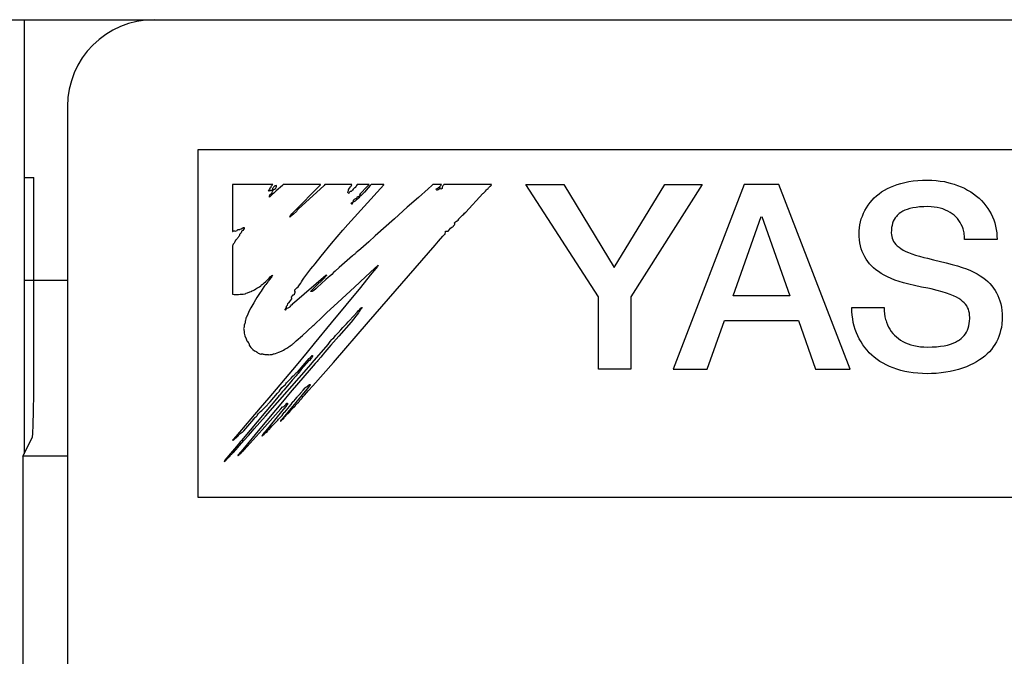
# Model space of a CAD drawing. Extents: x 100 to 1223, y 94 to 846.
# Tile 30 of 39: x 729 to 741, y 648 to 655. Entities that reach past the tile are written whole.
import ezdxf

# ---------------------------------------------------------------- set-up
doc = ezdxf.new("R2010")
doc.units = 0
doc.header["$LTSCALE"] = 69.3
doc.layers.add('ALL_CURVE', color=7, linetype='CONTINUOUS')
doc.layers.add('ALL_FEATURES', color=7, linetype='CONTINUOUS')

msp = doc.modelspace()

# ---------------------------------------------------------------- linework, layer by layer
at = {"layer": 'ALL_CURVE', "color": 4, "linetype": 'CONTINUOUS'}
for p, q in [((731.5, 653.5), (731.5, 649.5)), ((768.5, 653.5), (731.5, 653.5)), ((731.5, 649.5), (749.5, 649.5))]:
    msp.add_line(p, q, dxfattribs=at)
at = {"layer": 'ALL_FEATURES', "color": 7, "linetype": 'CONTINUOUS'}
for p, q in [((661, 655), (769, 655)), ((729.5, 655), (729.5, 650)), ((730, 654), (730, 634.5)), ((729.5, 653.183), (729.614, 653.183)), ((729.613, 651.174), (729.614, 653.183)), ((739.6, 653.115), (739.645, 653.126)), ((739.645, 653.126), (739.692, 653.135)), ((739.692, 653.135), (739.742, 653.143)), ((739.742, 653.143), (739.794, 653.148)), ((739.794, 653.148), (739.849, 653.151)), ((739.849, 653.151), (739.906, 653.152)), ((739.906, 653.152), (739.956, 653.151)), ((739.956, 653.151), (740.005, 653.148)), ((740.005, 653.148), (740.053, 653.142)), ((740.053, 653.142), (740.1, 653.135)), ((740.1, 653.135), (740.123, 653.13)), ((740.123, 653.13), (740.167, 653.119)), ((731.9, 653.1), (731.9, 652.56)), ((732.365, 653.1), (731.9, 653.1)), ((732.314, 653.029), (732.318, 653.036)), ((732.319, 653.027), (732.314, 653.029)), ((732.318, 653.036), (732.324, 653.044)), ((732.326, 653.028), (732.319, 653.027)), ((732.324, 653.044), (732.329, 653.051)), ((732.333, 653.03), (732.326, 653.028)), ((732.329, 653.051), (732.335, 653.062)), ((732.337, 653.034), (732.333, 653.03)), ((732.335, 653.062), (732.341, 653.068)), ((732.341, 653.038), (732.337, 653.034)), ((732.341, 653.068), (732.344, 653.071)), ((732.345, 653.04), (732.341, 653.038)), ((732.344, 653.071), (732.347, 653.077)), ((732.347, 653.034), (732.345, 653.04)), ((732.347, 653.077), (732.349, 653.087)), ((732.349, 653.031), (732.347, 653.034)), ((732.349, 653.087), (732.353, 653.091)), ((732.354, 653.033), (732.349, 653.031)), ((732.352, 653.004), (732.358, 653.011)), ((732.353, 653.091), (732.363, 653.098)), ((732.357, 653.035), (732.354, 653.033)), ((732.36, 653.041), (732.357, 653.035)), ((732.358, 653.011), (732.363, 653.025)), ((732.363, 653.054), (732.36, 653.041)), ((732.363, 653.098), (732.365, 653.1)), ((732.367, 653.062), (732.363, 653.054)), ((732.363, 653.025), (732.369, 653.036)), ((732.374, 653.072), (732.367, 653.062)), ((732.369, 653.036), (732.376, 653.044)), ((732.383, 653.081), (732.374, 653.072)), ((732.376, 653.044), (732.384, 653.049)), ((732.387, 653.013), (732.376, 653.003)), ((732.388, 653.085), (732.383, 653.081)), ((732.384, 653.049), (732.396, 653.055)), ((732.405, 653.03), (732.387, 653.013)), ((732.394, 653.088), (732.388, 653.085)), ((732.408, 653.092), (732.394, 653.088)), ((732.396, 653.055), (732.399, 653.058)), ((732.399, 653.058), (732.4, 653.06)), ((732.4, 653.06), (732.402, 653.066)), ((732.402, 653.067), (732.405, 653.075)), ((732.402, 653.066), (732.402, 653.067)), ((732.476, 653.092), (732.405, 653.03)), ((732.405, 653.075), (732.407, 653.079)), ((732.407, 653.079), (732.409, 653.087)), ((732.409, 653.087), (732.408, 653.092)), ((732.48, 653.096), (732.476, 653.092)), ((732.485, 653.1), (732.48, 653.096)), ((732.916, 653.1), (732.485, 653.1)), ((732.642, 652.823), (732.875, 653.058)), ((732.955, 653.091), (732.655, 652.817)), ((732.875, 653.058), (732.914, 653.098)), ((732.914, 653.098), (732.916, 653.1)), ((732.965, 653.1), (732.955, 653.091)), ((733.276, 653.1), (732.965, 653.1)), ((733.228, 652.64), (733.642, 653.098)), ((733.229, 653.016), (733.233, 653.024)), ((733.229, 653.01), (733.229, 653.016)), ((733.232, 653.005), (733.229, 653.01)), ((733.233, 653.024), (733.236, 653.029)), ((733.236, 653.029), (733.238, 653.034)), ((733.238, 653.044), (733.239, 653.048)), ((733.238, 653.043), (733.238, 653.044)), ((733.238, 653.034), (733.238, 653.043)), ((733.239, 653.048), (733.248, 653.059)), ((733.25, 653.015), (733.245, 653.006)), ((733.248, 653.059), (733.26, 653.074)), ((733.254, 653.02), (733.25, 653.015)), ((733.258, 653.022), (733.254, 653.02)), ((733.267, 653.023), (733.258, 653.022)), ((733.26, 653.074), (733.266, 653.081)), ((733.266, 653.081), (733.273, 653.091)), ((733.276, 653.028), (733.267, 653.023)), ((733.273, 653.091), (733.276, 653.1)), ((733.284, 653.036), (733.276, 653.028)), ((733.292, 653.047), (733.284, 653.036)), ((733.294, 653.052), (733.292, 653.047)), ((733.297, 653.057), (733.294, 653.052)), ((733.3, 653.06), (733.297, 653.057)), ((733.305, 653.062), (733.3, 653.06)), ((733.311, 653.062), (733.305, 653.062)), ((733.315, 653.066), (733.311, 653.062)), ((733.324, 653.082), (733.315, 653.066)), ((733.33, 653.092), (733.324, 653.082)), ((733.336, 653.1), (733.33, 653.092)), ((733.474, 653.1), (733.336, 653.1)), ((733.37, 652.993), (733.386, 653.011)), ((733.386, 653.011), (733.437, 653.062)), ((733.42, 653.013), (733.392, 652.984)), ((733.464, 653.065), (733.42, 653.013)), ((733.437, 653.062), (733.456, 653.081)), ((733.456, 653.081), (733.474, 653.1)), ((733.486, 653.089), (733.464, 653.065)), ((733.496, 653.1), (733.486, 653.089)), ((733.644, 653.1), (733.496, 653.1)), ((733.642, 653.098), (733.644, 653.1)), ((734.155, 653.052), (734.044, 652.954)), ((734.197, 653.09), (734.155, 653.052)), ((734.208, 653.1), (734.197, 653.09)), ((734.309, 653.1), (734.208, 653.1)), ((734.248, 653.051), (734.249, 653.052)), ((734.248, 653.047), (734.248, 653.051)), ((734.25, 653.042), (734.248, 653.047)), ((734.249, 653.052), (734.258, 653.055)), ((734.255, 653.037), (734.25, 653.042)), ((734.258, 653.036), (734.255, 653.037)), ((734.258, 653.055), (734.269, 653.062)), ((734.268, 653.04), (734.258, 653.036)), ((734.275, 653.044), (734.268, 653.04)), ((734.269, 653.062), (734.283, 653.075)), ((734.28, 653.05), (734.275, 653.044)), ((734.285, 653.054), (734.28, 653.05)), ((734.283, 653.075), (734.291, 653.084)), ((734.293, 653.058), (734.285, 653.054)), ((734.291, 653.084), (734.304, 653.096)), ((734.297, 653.059), (734.293, 653.058)), ((734.3, 653.052), (734.297, 653.059)), ((734.302, 653.051), (734.3, 653.052)), ((734.304, 653.05), (734.302, 653.051)), ((734.304, 653.096), (734.309, 653.1)), ((734.308, 653.051), (734.304, 653.05)), ((734.314, 653.055), (734.308, 653.051)), ((734.317, 653.058), (734.314, 653.055)), ((734.319, 653.079), (734.316, 653.07)), ((734.316, 653.07), (734.317, 653.058)), ((734.323, 653.085), (734.319, 653.079)), ((734.324, 653.086), (734.323, 653.085)), ((734.328, 653.089), (734.324, 653.086)), ((734.331, 653.094), (734.328, 653.089)), ((734.336, 653.1), (734.331, 653.094)), ((734.883, 653.1), (734.336, 653.1)), ((734.792, 653.004), (734.799, 653.01)), ((734.799, 653.01), (734.816, 653.027)), ((734.816, 653.027), (734.826, 653.04)), ((734.826, 653.04), (734.831, 653.046)), ((734.831, 653.046), (734.835, 653.049)), ((734.835, 653.049), (734.844, 653.056)), ((734.844, 653.056), (734.85, 653.062)), ((734.85, 653.062), (734.857, 653.072)), ((734.857, 653.072), (734.869, 653.082)), ((734.869, 653.082), (734.871, 653.084)), ((734.871, 653.084), (734.879, 653.092)), ((734.879, 653.092), (734.883, 653.1)), ((736.116, 651.808), (735.281, 653.1)), ((735.281, 653.1), (735.716, 653.1)), ((735.716, 653.1), (736.296, 652.147)), ((736.296, 652.147), (736.879, 653.1)), ((737.312, 653.1), (736.488, 651.809)), ((736.879, 653.1), (737.312, 653.1)), ((737.795, 653.1), (736.975, 650.975)), ((738.192, 653.1), (737.795, 653.1)), ((739.013, 650.975), (738.192, 653.1)), ((739.347, 652.994), (739.377, 653.016)), ((739.377, 653.016), (739.409, 653.036)), ((739.409, 653.036), (739.443, 653.055)), ((739.443, 653.055), (739.479, 653.073)), ((739.479, 653.073), (739.518, 653.088)), ((739.518, 653.088), (739.558, 653.103)), ((739.558, 653.103), (739.6, 653.115)), ((740.167, 653.119), (740.211, 653.107)), ((740.211, 653.107), (740.253, 653.092)), ((740.253, 653.092), (740.293, 653.076)), ((740.293, 653.076), (740.331, 653.058)), ((740.331, 653.058), (740.368, 653.038)), ((740.368, 653.038), (740.404, 653.016)), ((740.404, 653.016), (740.437, 652.993)), ((732.328, 652.97), (732.33, 652.976)), ((732.328, 652.957), (732.328, 652.97)), ((732.331, 652.958), (732.328, 652.957)), ((732.33, 652.976), (732.331, 652.981)), ((732.331, 652.981), (732.337, 652.99)), ((732.338, 652.967), (732.331, 652.958)), ((732.337, 652.99), (732.348, 653)), ((732.345, 652.975), (732.338, 652.967)), ((732.36, 652.991), (732.345, 652.975)), ((732.348, 653), (732.352, 653.004)), ((732.376, 653.003), (732.36, 652.991)), ((733.239, 653), (733.232, 653.005)), ((733.241, 653.001), (733.239, 653)), ((733.245, 653.006), (733.241, 653.001)), ((733.272, 652.889), (733.279, 652.895)), ((733.279, 652.895), (733.286, 652.9)), ((733.286, 652.9), (733.291, 652.906)), ((733.298, 652.902), (733.288, 652.893)), ((733.291, 652.906), (733.293, 652.912)), ((733.293, 652.917), (733.295, 652.922)), ((733.293, 652.912), (733.293, 652.917)), ((733.295, 652.922), (733.297, 652.924)), ((733.297, 652.924), (733.3, 652.926)), ((733.312, 652.911), (733.298, 652.902)), ((733.3, 652.926), (733.303, 652.928)), ((733.303, 652.928), (733.307, 652.933)), ((733.307, 652.933), (733.313, 652.938)), ((733.326, 652.921), (733.312, 652.911)), ((733.313, 652.938), (733.322, 652.941)), ((733.322, 652.941), (733.327, 652.942)), ((733.334, 652.93), (733.326, 652.921)), ((733.327, 652.942), (733.333, 652.946)), ((733.333, 652.946), (733.337, 652.953)), ((733.341, 652.933), (733.334, 652.93)), ((733.337, 652.953), (733.339, 652.962)), ((733.339, 652.962), (733.345, 652.962)), ((733.348, 652.939), (733.341, 652.933)), ((733.345, 652.962), (733.353, 652.965)), ((733.356, 652.95), (733.348, 652.939)), ((733.353, 652.965), (733.362, 652.972)), ((733.363, 652.96), (733.356, 652.95)), ((733.362, 652.972), (733.373, 652.983)), ((733.37, 652.968), (733.363, 652.96)), ((733.367, 652.989), (733.37, 652.993)), ((733.368, 652.987), (733.367, 652.989)), ((733.373, 652.986), (733.368, 652.987)), ((733.377, 652.973), (733.37, 652.968)), ((733.375, 652.985), (733.373, 652.986)), ((733.373, 652.983), (733.375, 652.985)), ((733.386, 652.978), (733.377, 652.973)), ((733.392, 652.984), (733.386, 652.978)), ((734.044, 652.954), (733.914, 652.84)), ((734.587, 652.782), (734.784, 652.997)), ((734.784, 652.997), (734.792, 653.004)), ((739.244, 652.893), (739.267, 652.921)), ((739.267, 652.921), (739.292, 652.947)), ((739.292, 652.947), (739.319, 652.971)), ((739.319, 652.971), (739.347, 652.994)), ((740.437, 652.993), (740.469, 652.969)), ((740.469, 652.969), (740.499, 652.943)), ((740.499, 652.943), (740.527, 652.916)), ((740.527, 652.916), (740.553, 652.888)), ((732.599, 652.78), (732.642, 652.823)), ((732.639, 652.791), (732.603, 652.76)), ((732.641, 652.8), (732.639, 652.791)), ((732.645, 652.808), (732.641, 652.8)), ((732.652, 652.814), (732.645, 652.808)), ((732.655, 652.817), (732.652, 652.814)), ((733.269, 652.884), (733.272, 652.889)), ((733.27, 652.879), (733.269, 652.884)), ((733.27, 652.878), (733.27, 652.879)), ((733.274, 652.876), (733.27, 652.878)), ((733.278, 652.876), (733.274, 652.876)), ((733.28, 652.879), (733.278, 652.876)), ((733.283, 652.886), (733.28, 652.879)), ((733.288, 652.893), (733.283, 652.886)), ((733.914, 652.84), (733.768, 652.707)), ((734.574, 652.77), (734.587, 652.782)), ((739.169, 652.772), (739.185, 652.804)), ((739.185, 652.804), (739.203, 652.835)), ((739.203, 652.835), (739.222, 652.865)), ((739.222, 652.865), (739.244, 652.893)), ((739.6, 652.781), (739.58, 652.767)), ((739.621, 652.793), (739.6, 652.781)), ((739.646, 652.805), (739.621, 652.793)), ((739.673, 652.815), (739.646, 652.805)), ((739.703, 652.824), (739.673, 652.815)), ((739.736, 652.832), (739.703, 652.824)), ((739.774, 652.838), (739.736, 652.832)), ((739.815, 652.843), (739.774, 652.838)), ((739.862, 652.846), (739.815, 652.843)), ((739.908, 652.847), (739.862, 652.846)), ((739.911, 652.847), (739.908, 652.847)), ((739.948, 652.845), (739.911, 652.847)), ((739.984, 652.842), (739.948, 652.845)), ((740.018, 652.836), (739.984, 652.842)), ((740.051, 652.829), (740.018, 652.836)), ((740.082, 652.82), (740.051, 652.829)), ((740.112, 652.808), (740.082, 652.82)), ((740.139, 652.796), (740.112, 652.808)), ((740.165, 652.781), (740.139, 652.796)), ((740.189, 652.765), (740.165, 652.781)), ((740.553, 652.888), (740.577, 652.858)), ((740.577, 652.858), (740.599, 652.827)), ((740.599, 652.827), (740.619, 652.795)), ((740.619, 652.795), (740.638, 652.763)), ((732.57, 652.733), (732.561, 652.727)), ((732.561, 652.727), (732.562, 652.731)), ((732.562, 652.731), (732.565, 652.739)), ((732.565, 652.739), (732.566, 652.74)), ((732.566, 652.74), (732.571, 652.749)), ((732.603, 652.76), (732.57, 652.733)), ((732.571, 652.749), (732.584, 652.765)), ((732.584, 652.765), (732.599, 652.78)), ((733.768, 652.707), (733.545, 652.511)), ((734.462, 652.666), (734.469, 652.672)), ((734.469, 652.672), (734.481, 652.68)), ((734.481, 652.68), (734.487, 652.684)), ((734.487, 652.684), (734.498, 652.692)), ((734.498, 652.692), (734.506, 652.702)), ((734.506, 652.702), (734.512, 652.714)), ((734.512, 652.714), (734.515, 652.716)), ((734.515, 652.716), (734.524, 652.723)), ((734.524, 652.723), (734.534, 652.732)), ((734.534, 652.732), (734.543, 652.742)), ((734.543, 652.742), (734.549, 652.749)), ((734.549, 652.749), (734.565, 652.762)), ((734.565, 652.762), (734.574, 652.77)), ((737.667, 651.821), (737.99, 652.733)), ((737.998, 652.733), (738.319, 651.821)), ((739.126, 652.636), (739.134, 652.671)), ((739.134, 652.671), (739.143, 652.705)), ((739.143, 652.705), (739.155, 652.739)), ((739.155, 652.739), (739.169, 652.772)), ((739.512, 652.678), (739.504, 652.655)), ((739.522, 652.698), (739.512, 652.678)), ((739.534, 652.717), (739.522, 652.698)), ((739.548, 652.735), (739.534, 652.717)), ((739.555, 652.743), (739.548, 652.735)), ((739.563, 652.751), (739.555, 652.743)), ((739.58, 652.767), (739.563, 652.751)), ((740.212, 652.748), (740.189, 652.765)), ((740.232, 652.729), (740.212, 652.748)), ((740.251, 652.709), (740.232, 652.729)), ((740.267, 652.688), (740.251, 652.709)), ((740.282, 652.665), (740.267, 652.688)), ((740.638, 652.763), (740.654, 652.729)), ((740.654, 652.729), (740.668, 652.694)), ((740.668, 652.694), (740.68, 652.659)), ((731.9, 652.56), (731.904, 652.56)), ((731.904, 652.56), (731.907, 652.564)), ((731.907, 652.564), (731.91, 652.566)), ((731.91, 652.566), (731.915, 652.569)), ((731.915, 652.569), (731.919, 652.569)), ((731.919, 652.569), (731.923, 652.568)), ((731.923, 652.568), (731.933, 652.566)), ((731.933, 652.566), (731.943, 652.568)), ((731.943, 652.568), (731.954, 652.574)), ((731.954, 652.574), (731.959, 652.578)), ((731.959, 652.578), (731.967, 652.583)), ((731.967, 652.583), (731.976, 652.585)), ((731.976, 652.585), (731.984, 652.585)), ((731.984, 652.585), (731.99, 652.586)), ((731.99, 652.586), (732, 652.591)), ((732, 652.591), (732.018, 652.604)), ((732.004, 652.555), (732.001, 652.545)), ((732.006, 652.564), (732.004, 652.555)), ((732.01, 652.568), (732.006, 652.564)), ((732.018, 652.574), (732.01, 652.568)), ((732.018, 652.604), (732.026, 652.607)), ((732.026, 652.584), (732.018, 652.574)), ((732.026, 652.607), (732.034, 652.607)), ((732.033, 652.596), (732.026, 652.584)), ((732.036, 652.602), (732.033, 652.596)), ((732.034, 652.607), (732.036, 652.607)), ((732.036, 652.607), (732.037, 652.606)), ((732.037, 652.606), (732.036, 652.602)), ((733.042, 652.423), (733.171, 652.575)), ((733.171, 652.575), (733.228, 652.64)), ((734.349, 652.533), (734.353, 652.557)), ((734.353, 652.557), (734.355, 652.565)), ((734.355, 652.565), (734.365, 652.565)), ((734.365, 652.565), (734.367, 652.565)), ((734.367, 652.565), (734.378, 652.564)), ((734.378, 652.564), (734.384, 652.565)), ((734.384, 652.565), (734.388, 652.569)), ((734.388, 652.569), (734.399, 652.585)), ((734.399, 652.585), (734.411, 652.598)), ((734.411, 652.598), (734.425, 652.609)), ((734.425, 652.609), (734.437, 652.615)), ((734.437, 652.615), (734.439, 652.616)), ((734.439, 652.616), (734.445, 652.622)), ((734.445, 652.622), (734.447, 652.624)), ((734.447, 652.624), (734.456, 652.636)), ((734.456, 652.636), (734.46, 652.645)), ((734.459, 652.659), (734.462, 652.666)), ((734.459, 652.655), (734.459, 652.659)), ((734.46, 652.651), (734.459, 652.655)), ((734.46, 652.645), (734.46, 652.651)), ((739.117, 652.57), (739.121, 652.602)), ((739.117, 652.545), (739.117, 652.57)), ((739.121, 652.602), (739.126, 652.636)), ((739.489, 652.576), (739.488, 652.545)), ((739.492, 652.605), (739.489, 652.576)), ((739.497, 652.631), (739.492, 652.605)), ((739.504, 652.655), (739.497, 652.631)), ((740.295, 652.641), (740.282, 652.665)), ((740.307, 652.616), (740.295, 652.641)), ((740.316, 652.59), (740.307, 652.616)), ((740.323, 652.562), (740.316, 652.59)), ((740.326, 652.547), (740.323, 652.562)), ((740.68, 652.659), (740.69, 652.622)), ((740.69, 652.622), (740.697, 652.585)), ((740.697, 652.585), (740.703, 652.547)), ((731.929, 652.448), (731.927, 652.44)), ((731.93, 652.45), (731.929, 652.448)), ((731.934, 652.459), (731.93, 652.45)), ((731.941, 652.466), (731.934, 652.459)), ((731.95, 652.471), (731.941, 652.466)), ((731.952, 652.473), (731.95, 652.471)), ((731.955, 652.479), (731.952, 652.473)), ((731.961, 652.489), (731.955, 652.479)), ((731.964, 652.493), (731.961, 652.489)), ((731.971, 652.498), (731.964, 652.493)), ((731.976, 652.507), (731.971, 652.498)), ((731.98, 652.517), (731.976, 652.507)), ((731.981, 652.519), (731.98, 652.517)), ((731.983, 652.526), (731.981, 652.519)), ((731.988, 652.533), (731.983, 652.526)), ((731.993, 652.538), (731.988, 652.533)), ((732.001, 652.545), (731.993, 652.538)), ((733.47, 652.442), (733.378, 652.36)), ((733.545, 652.511), (733.47, 652.442)), ((734.234, 652.402), (734.275, 652.45)), ((734.275, 652.45), (734.324, 652.505)), ((734.324, 652.505), (734.343, 652.526)), ((734.343, 652.526), (734.349, 652.531)), ((734.349, 652.531), (734.349, 652.533)), ((739.118, 652.504), (739.117, 652.545)), ((739.121, 652.466), (739.118, 652.504)), ((739.126, 652.429), (739.121, 652.466)), ((739.488, 652.545), (739.489, 652.524)), ((739.489, 652.524), (739.493, 652.503)), ((739.493, 652.503), (739.498, 652.484)), ((739.498, 652.484), (739.506, 652.465)), ((739.506, 652.465), (739.515, 652.447)), ((739.515, 652.447), (739.527, 652.429)), ((740.329, 652.533), (740.326, 652.547)), ((740.332, 652.502), (740.329, 652.533)), ((740.333, 652.47), (740.332, 652.502)), ((740.707, 652.47), (740.333, 652.47)), ((740.703, 652.547), (740.706, 652.509)), ((740.706, 652.509), (740.707, 652.47)), ((731.903, 652.404), (731.9, 652.395)), ((731.9, 652.395), (731.9, 651.839)), ((731.91, 652.415), (731.903, 652.404)), ((731.92, 652.426), (731.91, 652.415)), ((731.924, 652.432), (731.92, 652.426)), ((731.927, 652.44), (731.924, 652.432)), ((732.922, 652.278), (733.042, 652.423)), ((733.378, 652.36), (733.337, 652.326)), ((733.466, 651.522), (734.234, 652.402)), ((739.134, 652.394), (739.126, 652.429)), ((739.143, 652.361), (739.134, 652.394)), ((739.154, 652.33), (739.143, 652.361)), ((739.167, 652.299), (739.154, 652.33)), ((739.527, 652.429), (739.541, 652.412)), ((739.541, 652.412), (739.558, 652.395)), ((739.558, 652.395), (739.578, 652.379)), ((739.578, 652.379), (739.6, 652.363)), ((739.6, 652.363), (739.626, 652.347)), ((739.626, 652.347), (739.655, 652.332)), ((739.655, 652.332), (739.688, 652.317)), ((732.851, 652.19), (732.922, 652.278)), ((733.281, 652.279), (733.129, 652.146)), ((733.29, 652.287), (733.281, 652.279)), ((733.298, 652.292), (733.29, 652.287)), ((733.31, 652.3), (733.298, 652.292)), ((733.318, 652.307), (733.31, 652.3)), ((733.322, 652.316), (733.318, 652.307)), ((733.325, 652.317), (733.322, 652.316)), ((733.337, 652.326), (733.325, 652.317)), ((739.182, 652.27), (739.167, 652.299)), ((739.198, 652.243), (739.182, 652.27)), ((739.217, 652.216), (739.198, 652.243)), ((739.238, 652.19), (739.217, 652.216)), ((739.688, 652.317), (739.725, 652.303)), ((739.725, 652.303), (739.766, 652.289)), ((739.766, 652.289), (739.812, 652.276)), ((739.812, 652.276), (739.865, 652.263)), ((739.865, 652.263), (739.906, 652.253)), ((739.906, 652.253), (739.973, 652.236)), ((739.973, 652.236), (740.119, 652.201)), ((732.723, 652.025), (732.803, 652.129)), ((732.803, 652.129), (732.827, 652.158)), ((732.827, 652.158), (732.83, 652.162)), ((732.83, 652.162), (732.832, 652.165)), ((732.832, 652.165), (732.851, 652.19)), ((733.083, 652.105), (733.065, 652.088)), ((733.129, 652.146), (733.083, 652.105)), ((733.432, 652.039), (733.541, 652.139)), ((733.569, 652.157), (733.487, 652.057)), ((733.541, 652.139), (733.575, 652.169)), ((733.58, 652.173), (733.569, 652.157)), ((733.575, 652.169), (733.58, 652.173)), ((739.26, 652.166), (739.238, 652.19)), ((739.285, 652.142), (739.26, 652.166)), ((739.312, 652.12), (739.285, 652.142)), ((739.341, 652.098), (739.312, 652.12)), ((740.119, 652.201), (740.191, 652.182)), ((740.191, 652.182), (740.252, 652.165)), ((740.252, 652.165), (740.306, 652.147)), ((740.306, 652.147), (740.355, 652.129)), ((740.355, 652.129), (740.4, 652.111)), ((740.4, 652.111), (740.44, 652.091)), ((729.5, 652), (730, 652)), ((732.279, 651.982), (732.294, 651.994)), ((732.294, 651.994), (732.308, 652.006)), ((732.308, 652.006), (732.314, 652.014)), ((732.316, 651.993), (732.311, 651.985)), ((732.314, 652.014), (732.321, 652.025)), ((732.327, 652.007), (732.316, 651.993)), ((732.321, 652.025), (732.336, 652.039)), ((732.344, 652.03), (732.327, 652.007)), ((732.336, 652.039), (732.353, 652.053)), ((732.353, 652.044), (732.344, 652.03)), ((732.353, 652.053), (732.362, 652.059)), ((732.362, 652.059), (732.353, 652.044)), ((732.976, 652.053), (732.613, 651.741)), ((732.696, 651.982), (732.707, 652.002)), ((732.707, 652.002), (732.723, 652.025)), ((732.857, 651.928), (732.948, 652.017)), ((732.976, 652.007), (732.874, 651.916)), ((732.948, 652.017), (732.981, 652.051)), ((732.981, 652.054), (732.976, 652.053)), ((733.003, 652.03), (732.976, 652.007)), ((732.986, 652.056), (732.981, 652.054)), ((732.981, 652.051), (732.986, 652.056)), ((733.022, 652.046), (733.003, 652.03)), ((733.044, 652.067), (733.022, 652.046)), ((733.065, 652.088), (733.044, 652.067)), ((733.304, 651.921), (733.432, 652.039)), ((733.487, 652.057), (733.374, 651.917)), ((739.373, 652.077), (739.341, 652.098)), ((739.407, 652.057), (739.373, 652.077)), ((739.445, 652.038), (739.407, 652.057)), ((739.486, 652.02), (739.445, 652.038)), ((739.53, 652.002), (739.486, 652.02)), ((739.578, 651.986), (739.53, 652.002)), ((740.44, 652.091), (740.478, 652.072)), ((740.478, 652.072), (740.512, 652.051)), ((740.512, 652.051), (740.543, 652.03)), ((740.543, 652.03), (740.572, 652.008)), ((740.572, 652.008), (740.599, 651.985)), ((732.116, 651.869), (732.123, 651.874)), ((732.123, 651.874), (732.125, 651.877)), ((732.125, 651.877), (732.127, 651.879)), ((732.127, 651.879), (732.138, 651.882)), ((732.138, 651.882), (732.152, 651.889)), ((732.152, 651.889), (732.171, 651.901)), ((732.171, 651.901), (732.182, 651.909)), ((732.182, 651.909), (732.195, 651.916)), ((732.195, 651.916), (732.212, 651.925)), ((732.212, 651.925), (732.226, 651.935)), ((732.23, 651.874), (732.219, 651.858)), ((732.226, 651.935), (732.23, 651.939)), ((732.23, 651.939), (732.235, 651.946)), ((732.244, 651.894), (732.23, 651.874)), ((732.235, 651.946), (732.242, 651.952)), ((732.242, 651.952), (732.252, 651.957)), ((732.262, 651.922), (732.244, 651.894)), ((732.252, 651.957), (732.253, 651.957)), ((732.253, 651.957), (732.257, 651.96)), ((732.257, 651.96), (732.264, 651.969)), ((732.273, 651.937), (732.262, 651.922)), ((732.262, 651.922), (732.262, 651.922)), ((732.264, 651.969), (732.279, 651.982)), ((732.284, 651.95), (732.273, 651.937)), ((732.307, 651.979), (732.284, 651.95)), ((732.311, 651.985), (732.307, 651.979)), ((732.617, 651.882), (732.62, 651.887)), ((732.617, 651.875), (732.617, 651.882)), ((732.619, 651.869), (732.617, 651.875)), ((732.62, 651.887), (732.634, 651.903)), ((732.634, 651.903), (732.641, 651.911)), ((732.641, 651.911), (732.656, 651.925)), ((732.656, 651.925), (732.664, 651.933)), ((732.664, 651.933), (732.674, 651.947)), ((732.674, 651.947), (732.689, 651.967)), ((732.689, 651.967), (732.692, 651.973)), ((732.692, 651.973), (732.696, 651.982)), ((732.801, 651.868), (732.803, 651.873)), ((732.803, 651.873), (732.807, 651.879)), ((732.807, 651.879), (732.811, 651.882)), ((732.811, 651.882), (732.857, 651.928)), ((732.826, 651.873), (732.818, 651.869)), ((732.837, 651.882), (732.826, 651.873)), ((732.86, 651.902), (732.837, 651.882)), ((732.874, 651.916), (732.86, 651.902)), ((733.374, 651.917), (733.036, 651.508)), ((733.112, 651.742), (733.304, 651.921)), ((739.631, 651.97), (739.578, 651.986)), ((739.69, 651.954), (739.631, 651.97)), ((739.756, 651.938), (739.69, 651.954)), ((739.837, 651.921), (739.756, 651.938)), ((739.909, 651.907), (739.837, 651.921)), ((739.946, 651.899), (739.909, 651.907)), ((740.015, 651.882), (739.946, 651.899)), ((740.074, 651.866), (740.015, 651.882)), ((740.599, 651.985), (740.623, 651.961)), ((740.623, 651.961), (740.646, 651.936)), ((740.646, 651.936), (740.666, 651.909)), ((740.666, 651.909), (740.684, 651.882)), ((740.684, 651.882), (740.701, 651.854)), ((731.9, 651.839), (731.918, 651.835)), ((731.918, 651.835), (731.942, 651.834)), ((731.942, 651.834), (731.971, 651.835)), ((731.971, 651.835), (731.989, 651.837)), ((731.989, 651.837), (732.016, 651.839)), ((732.016, 651.839), (732.025, 651.84)), ((732.025, 651.84), (732.045, 651.843)), ((732.045, 651.843), (732.053, 651.846)), ((732.053, 651.846), (732.059, 651.85)), ((732.059, 651.85), (732.073, 651.856)), ((732.073, 651.856), (732.099, 651.864)), ((732.099, 651.864), (732.116, 651.869)), ((732.166, 651.773), (732.145, 651.738)), ((732.182, 651.801), (732.166, 651.773)), ((732.219, 651.858), (732.182, 651.801)), ((732.56, 651.754), (732.572, 651.77)), ((732.572, 651.77), (732.583, 651.784)), ((732.581, 651.809), (732.583, 651.814)), ((732.581, 651.801), (732.581, 651.809)), ((732.584, 651.792), (732.581, 651.801)), ((732.583, 651.814), (732.585, 651.817)), ((732.583, 651.784), (732.585, 651.788)), ((732.584, 651.792), (732.584, 651.792)), ((732.585, 651.788), (732.584, 651.792)), ((732.585, 651.817), (732.589, 651.819)), ((732.589, 651.819), (732.591, 651.821)), ((732.591, 651.821), (732.595, 651.828)), ((732.595, 651.828), (732.597, 651.83)), ((732.597, 651.83), (732.605, 651.833)), ((732.605, 651.833), (732.613, 651.84)), ((732.613, 651.84), (732.62, 651.851)), ((732.624, 651.865), (732.619, 651.869)), ((732.62, 651.851), (732.624, 651.86)), ((732.625, 651.863), (732.624, 651.865)), ((732.624, 651.86), (732.625, 651.863)), ((732.807, 651.868), (732.801, 651.868)), ((732.818, 651.869), (732.807, 651.868)), ((736.116, 650.975), (736.116, 651.808)), ((736.488, 651.809), (736.488, 650.975)), ((738.319, 651.821), (737.667, 651.821)), ((740.125, 651.85), (740.074, 651.866)), ((740.168, 651.835), (740.125, 651.85)), ((740.206, 651.819), (740.168, 651.835)), ((740.238, 651.804), (740.206, 651.819)), ((740.266, 651.788), (740.238, 651.804)), ((740.29, 651.772), (740.266, 651.788)), ((740.31, 651.756), (740.29, 651.772)), ((740.701, 651.854), (740.716, 651.824)), ((740.716, 651.824), (740.728, 651.793)), ((740.728, 651.793), (740.739, 651.761)), ((740.739, 651.761), (740.749, 651.726)), ((732.093, 651.648), (732.085, 651.629)), ((732.112, 651.683), (732.093, 651.648)), ((732.145, 651.738), (732.112, 651.683)), ((732.506, 651.661), (732.508, 651.665)), ((732.508, 651.658), (732.506, 651.661)), ((732.508, 651.665), (732.513, 651.673)), ((732.512, 651.654), (732.508, 651.658)), ((732.515, 651.66), (732.512, 651.654)), ((732.513, 651.673), (732.521, 651.687)), ((732.518, 651.665), (732.515, 651.66)), ((732.526, 651.672), (732.518, 651.665)), ((732.521, 651.687), (732.523, 651.696)), ((732.523, 651.7), (732.528, 651.705)), ((732.523, 651.696), (732.523, 651.7)), ((732.538, 651.677), (732.526, 651.672)), ((732.528, 651.705), (732.533, 651.713)), ((732.533, 651.713), (732.538, 651.726)), ((732.538, 651.726), (732.541, 651.738)), ((732.539, 651.678), (732.538, 651.677)), ((732.552, 651.685), (732.539, 651.678)), ((732.541, 651.738), (732.542, 651.74)), ((732.542, 651.74), (732.544, 651.74)), ((732.544, 651.74), (732.548, 651.738)), ((732.548, 651.738), (732.551, 651.738)), ((732.551, 651.738), (732.555, 651.743)), ((732.562, 651.694), (732.552, 651.685)), ((732.555, 651.743), (732.56, 651.754)), ((732.569, 651.703), (732.562, 651.694)), ((732.574, 651.713), (732.569, 651.703)), ((732.577, 651.713), (732.574, 651.713)), ((732.579, 651.713), (732.577, 651.713)), ((732.584, 651.716), (732.579, 651.713)), ((732.592, 651.729), (732.584, 651.716)), ((732.595, 651.732), (732.592, 651.729)), ((732.597, 651.731), (732.595, 651.732)), ((732.6, 651.73), (732.597, 651.731)), ((732.613, 651.741), (732.6, 651.73)), ((732.985, 651.624), (733.112, 651.742)), ((733.348, 651.645), (733.363, 651.659)), ((733.369, 651.649), (733.361, 651.641)), ((733.363, 651.659), (733.378, 651.676)), ((733.378, 651.663), (733.369, 651.649)), ((733.378, 651.676), (733.383, 651.68)), ((733.384, 651.673), (733.378, 651.663)), ((733.383, 651.68), (733.389, 651.684)), ((733.39, 651.677), (733.384, 651.673)), ((733.389, 651.684), (733.39, 651.687)), ((733.39, 651.687), (733.391, 651.687)), ((733.391, 651.679), (733.39, 651.677)), ((733.391, 651.687), (733.392, 651.687)), ((733.393, 651.685), (733.391, 651.679)), ((733.392, 651.687), (733.393, 651.685)), ((739.033, 651.682), (739.033, 651.684)), ((739.033, 651.684), (739.406, 651.684)), ((739.035, 651.638), (739.033, 651.682)), ((739.406, 651.684), (739.407, 651.647)), ((739.407, 651.647), (739.411, 651.612)), ((740.328, 651.739), (740.31, 651.756)), ((740.344, 651.722), (740.328, 651.739)), ((740.357, 651.704), (740.344, 651.722)), ((740.362, 651.694), (740.357, 651.704)), ((740.367, 651.685), (740.362, 651.694)), ((740.376, 651.665), (740.367, 651.685)), ((740.383, 651.644), (740.376, 651.665)), ((740.749, 651.726), (740.756, 651.69)), ((740.756, 651.69), (740.761, 651.652)), ((740.761, 651.652), (740.764, 651.612)), ((732.049, 651.535), (732.048, 651.529)), ((732.054, 651.56), (732.049, 651.535)), ((732.058, 651.571), (732.054, 651.56)), ((732.06, 651.574), (732.058, 651.571)), ((732.077, 651.61), (732.06, 651.574)), ((732.085, 651.629), (732.077, 651.61)), ((732.85, 651.494), (732.928, 651.57)), ((732.928, 651.57), (732.985, 651.624)), ((733.243, 651.532), (733.295, 651.587)), ((733.321, 651.585), (733.266, 651.517)), ((733.295, 651.587), (733.335, 651.63)), ((733.35, 651.623), (733.321, 651.585)), ((733.335, 651.63), (733.348, 651.645)), ((733.361, 651.641), (733.35, 651.623)), ((737.368, 650.975), (737.566, 651.534)), ((737.566, 651.534), (738.42, 651.534)), ((738.42, 651.534), (738.617, 650.975)), ((739.038, 651.596), (739.035, 651.638)), ((739.044, 651.554), (739.038, 651.596)), ((739.051, 651.512), (739.044, 651.554)), ((739.411, 651.612), (739.416, 651.578)), ((739.416, 651.578), (739.423, 651.546)), ((739.423, 651.546), (739.428, 651.531)), ((740.388, 651.621), (740.383, 651.644)), ((740.391, 651.597), (740.388, 651.621)), ((740.39, 651.529), (740.392, 651.56)), ((740.392, 651.57), (740.391, 651.597)), ((740.392, 651.56), (740.392, 651.57)), ((740.764, 651.612), (740.765, 651.57)), ((740.765, 651.57), (740.764, 651.53)), ((732.031, 651.451), (732.029, 651.442)), ((732.029, 651.442), (732.03, 651.436)), ((732.03, 651.436), (732.031, 651.43)), ((732.033, 651.459), (732.031, 651.451)), ((732.031, 651.43), (732.035, 651.409)), ((732.034, 651.471), (732.033, 651.459)), ((732.035, 651.483), (732.034, 651.471)), ((732.038, 651.494), (732.035, 651.483)), ((732.042, 651.502), (732.038, 651.494)), ((732.046, 651.506), (732.042, 651.502)), ((732.048, 651.529), (732.046, 651.506)), ((732.761, 651.413), (732.831, 651.478)), ((732.831, 651.478), (732.842, 651.487)), ((733.036, 651.508), (732.841, 651.271)), ((732.842, 651.487), (732.85, 651.494)), ((733.062, 651.053), (733.466, 651.522)), ((733.119, 651.394), (733.148, 651.428)), ((733.266, 651.517), (733.127, 651.354)), ((733.148, 651.428), (733.17, 651.454)), ((733.17, 651.454), (733.177, 651.46)), ((733.177, 651.46), (733.188, 651.469)), ((733.188, 651.469), (733.196, 651.479)), ((733.196, 651.479), (733.201, 651.484)), ((733.201, 651.484), (733.212, 651.499)), ((733.212, 651.499), (733.232, 651.521)), ((733.232, 651.521), (733.243, 651.532)), ((739.061, 651.472), (739.051, 651.512)), ((739.073, 651.433), (739.061, 651.472)), ((739.087, 651.395), (739.073, 651.433)), ((739.428, 651.531), (739.432, 651.516)), ((739.432, 651.516), (739.444, 651.487)), ((739.444, 651.487), (739.456, 651.46)), ((739.456, 651.46), (739.471, 651.435)), ((739.471, 651.435), (739.487, 651.41)), ((740.355, 651.403), (740.366, 651.425)), ((740.366, 651.425), (740.375, 651.448)), ((740.375, 651.448), (740.382, 651.473)), ((740.382, 651.473), (740.387, 651.5)), ((740.387, 651.5), (740.39, 651.529)), ((740.756, 651.455), (740.748, 651.419)), ((740.761, 651.492), (740.756, 651.455)), ((740.763, 651.511), (740.761, 651.492)), ((740.764, 651.53), (740.763, 651.511)), ((732.035, 651.396), (732.034, 651.392)), ((732.034, 651.392), (732.034, 651.388)), ((732.034, 651.388), (732.043, 651.36)), ((732.035, 651.409), (732.035, 651.396)), ((732.043, 651.36), (732.057, 651.324)), ((732.057, 651.324), (732.067, 651.302)), ((732.633, 651.3), (732.707, 651.363)), ((732.707, 651.363), (732.761, 651.413)), ((733.027, 651.293), (733.046, 651.317)), ((733.127, 651.354), (733.035, 651.25)), ((733.046, 651.317), (733.053, 651.325)), ((733.053, 651.325), (733.066, 651.336)), ((733.066, 651.336), (733.079, 651.351)), ((733.079, 651.351), (733.088, 651.364)), ((733.088, 651.364), (733.091, 651.368)), ((733.091, 651.368), (733.103, 651.377)), ((733.103, 651.377), (733.119, 651.394)), ((739.102, 651.358), (739.087, 651.395)), ((739.12, 651.323), (739.102, 651.358)), ((739.14, 651.288), (739.12, 651.323)), ((739.487, 651.41), (739.506, 651.387)), ((739.506, 651.387), (739.525, 651.366)), ((739.525, 651.366), (739.547, 651.346)), ((739.547, 651.346), (739.571, 651.327)), ((739.571, 651.327), (739.596, 651.31)), ((739.596, 651.31), (739.623, 651.294)), ((740.253, 651.3), (740.264, 651.307)), ((740.264, 651.307), (740.275, 651.314)), ((740.275, 651.314), (740.295, 651.33)), ((740.295, 651.33), (740.313, 651.346)), ((740.313, 651.346), (740.329, 651.364)), ((740.329, 651.364), (740.343, 651.383)), ((740.343, 651.383), (740.355, 651.403)), ((740.714, 651.32), (740.699, 651.289)), ((740.727, 651.352), (740.714, 651.32)), ((740.739, 651.385), (740.727, 651.352)), ((740.748, 651.419), (740.739, 651.385)), ((732.067, 651.302), (732.073, 651.293)), ((732.073, 651.293), (732.08, 651.284)), ((732.08, 651.284), (732.086, 651.278)), ((732.086, 651.278), (732.09, 651.273)), ((732.086, 651.278), (732.086, 651.278)), ((732.09, 651.273), (732.092, 651.262)), ((732.092, 651.262), (732.094, 651.253)), ((732.094, 651.253), (732.101, 651.24)), ((732.101, 651.24), (732.113, 651.223)), ((732.113, 651.223), (732.132, 651.204)), ((732.132, 651.204), (732.134, 651.202)), ((732.134, 651.202), (732.153, 651.188)), ((732.472, 651.185), (732.489, 651.195)), ((732.489, 651.195), (732.505, 651.204)), ((732.505, 651.204), (732.512, 651.209)), ((732.512, 651.209), (732.526, 651.216)), ((732.526, 651.216), (732.536, 651.223)), ((732.536, 651.223), (732.545, 651.23)), ((732.545, 651.23), (732.552, 651.233)), ((732.552, 651.233), (732.554, 651.235)), ((732.554, 651.235), (732.558, 651.239)), ((732.558, 651.239), (732.563, 651.241)), ((732.563, 651.241), (732.567, 651.243)), ((732.567, 651.243), (732.574, 651.251)), ((732.574, 651.251), (732.576, 651.253)), ((732.576, 651.253), (732.586, 651.261)), ((732.586, 651.261), (732.597, 651.267)), ((732.597, 651.267), (732.602, 651.271)), ((732.602, 651.271), (732.633, 651.3)), ((732.841, 651.271), (732.761, 651.172)), ((732.819, 651.047), (733.001, 651.261)), ((733.035, 651.25), (732.964, 651.17)), ((733.001, 651.261), (733.018, 651.282)), ((733.018, 651.282), (733.027, 651.293)), ((739.161, 651.255), (739.14, 651.288)), ((739.184, 651.224), (739.161, 651.255)), ((739.209, 651.194), (739.184, 651.224)), ((739.235, 651.165), (739.209, 651.194)), ((739.623, 651.294), (739.652, 651.28)), ((739.652, 651.28), (739.683, 651.267)), ((739.683, 651.267), (739.715, 651.256)), ((739.715, 651.256), (739.75, 651.247)), ((739.75, 651.247), (739.786, 651.239)), ((739.786, 651.239), (739.824, 651.234)), ((739.824, 651.234), (739.863, 651.231)), ((739.863, 651.231), (739.904, 651.229)), ((739.904, 651.229), (739.906, 651.229)), ((739.906, 651.229), (739.961, 651.231)), ((739.961, 651.231), (740.011, 651.234)), ((740.011, 651.234), (740.056, 651.239)), ((740.056, 651.239), (740.098, 651.245)), ((740.098, 651.245), (740.135, 651.253)), ((740.135, 651.253), (740.169, 651.263)), ((740.169, 651.263), (740.2, 651.274)), ((740.2, 651.274), (740.227, 651.286)), ((740.227, 651.286), (740.253, 651.3)), ((740.641, 651.203), (740.618, 651.176)), ((740.662, 651.231), (740.641, 651.203)), ((740.682, 651.259), (740.662, 651.231)), ((740.699, 651.289), (740.682, 651.259)), ((732.153, 651.188), (732.165, 651.181)), ((732.165, 651.181), (732.172, 651.18)), ((732.172, 651.18), (732.175, 651.177)), ((732.175, 651.177), (732.175, 651.176)), ((732.175, 651.176), (732.183, 651.17)), ((732.183, 651.17), (732.198, 651.16)), ((732.198, 651.16), (732.226, 651.149)), ((732.226, 651.149), (732.231, 651.149)), ((732.231, 651.149), (732.236, 651.15)), ((732.236, 651.15), (732.245, 651.15)), ((732.245, 651.15), (732.252, 651.148)), ((732.252, 651.148), (732.26, 651.146)), ((732.26, 651.146), (732.273, 651.145)), ((732.273, 651.145), (732.282, 651.145)), ((732.282, 651.145), (732.299, 651.145)), ((732.299, 651.145), (732.31, 651.143)), ((732.31, 651.143), (732.317, 651.142)), ((732.317, 651.142), (732.334, 651.143)), ((732.334, 651.143), (732.347, 651.143)), ((732.347, 651.143), (732.357, 651.144)), ((732.357, 651.144), (732.366, 651.148)), ((732.366, 651.148), (732.372, 651.15)), ((732.372, 651.15), (732.38, 651.153)), ((732.38, 651.153), (732.396, 651.157)), ((732.396, 651.157), (732.434, 651.17)), ((732.434, 651.17), (732.446, 651.175)), ((732.446, 651.175), (732.472, 651.185)), ((732.761, 651.172), (732.634, 651.019)), ((732.715, 651.018), (732.782, 651.097)), ((732.782, 651.097), (732.787, 651.103)), ((732.791, 651.08), (732.786, 651.076)), ((732.787, 651.103), (732.793, 651.107)), ((732.8, 651.091), (732.791, 651.08)), ((732.793, 651.107), (732.799, 651.107)), ((732.799, 651.107), (732.8, 651.108)), ((732.8, 651.108), (732.804, 651.119)), ((732.805, 651.098), (732.8, 651.091)), ((732.804, 651.119), (732.808, 651.123)), ((732.813, 651.107), (732.805, 651.098)), ((732.808, 651.123), (732.811, 651.126)), ((732.811, 651.126), (732.813, 651.13)), ((732.813, 651.13), (732.814, 651.131)), ((732.819, 651.115), (732.813, 651.107)), ((732.814, 651.131), (732.818, 651.133)), ((732.818, 651.133), (732.823, 651.131)), ((732.822, 651.122), (732.819, 651.115)), ((732.823, 651.131), (732.822, 651.122)), ((732.823, 651.131), (732.823, 651.131)), ((732.887, 651.08), (732.885, 651.075)), ((732.917, 651.115), (732.887, 651.08)), ((732.932, 651.134), (732.917, 651.115)), ((732.943, 651.147), (732.932, 651.134)), ((732.964, 651.17), (732.943, 651.147)), ((739.263, 651.138), (739.235, 651.165)), ((739.293, 651.112), (739.263, 651.138)), ((739.325, 651.087), (739.293, 651.112)), ((739.358, 651.065), (739.325, 651.087)), ((740.504, 651.081), (740.47, 651.059)), ((740.536, 651.103), (740.504, 651.081)), ((740.565, 651.126), (740.536, 651.103)), ((740.593, 651.151), (740.565, 651.126)), ((740.618, 651.176), (740.593, 651.151)), ((732.279, 650.432), (732.805, 651.033)), ((732.634, 651.019), (732.318, 650.644)), ((732.806, 650.986), (732.564, 650.705)), ((732.651, 650.942), (732.715, 651.018)), ((732.693, 650.97), (732.657, 650.927)), ((732.782, 651.076), (732.693, 650.97)), ((732.786, 651.076), (732.782, 651.076)), ((732.805, 651.033), (732.806, 651.034)), ((732.806, 651.034), (732.815, 651.044)), ((732.851, 651.039), (732.806, 650.986)), ((732.815, 651.044), (732.819, 651.047)), ((732.825, 650.782), (733.062, 651.053)), ((732.867, 651.056), (732.851, 651.039)), ((732.871, 651.06), (732.867, 651.056)), ((732.878, 651.065), (732.871, 651.06)), ((732.883, 651.073), (732.878, 651.065)), ((732.885, 651.075), (732.883, 651.073)), ((736.488, 650.975), (736.116, 650.975)), ((736.975, 650.975), (737.368, 650.975)), ((738.617, 650.975), (739.013, 650.975)), ((739.394, 651.043), (739.358, 651.065)), ((739.431, 651.024), (739.394, 651.043)), ((739.469, 651.005), (739.431, 651.024)), ((739.51, 650.989), (739.469, 651.005)), ((739.553, 650.974), (739.51, 650.989)), ((739.597, 650.961), (739.553, 650.974)), ((740.264, 650.973), (740.217, 650.96)), ((740.31, 650.987), (740.264, 650.973)), ((740.354, 651.003), (740.31, 650.987)), ((740.395, 651.021), (740.354, 651.003)), ((740.434, 651.039), (740.395, 651.021)), ((740.47, 651.059), (740.434, 651.039)), ((732.53, 650.827), (732.575, 650.872)), ((732.575, 650.872), (732.596, 650.893)), ((732.632, 650.898), (732.589, 650.847)), ((732.596, 650.893), (732.597, 650.897)), ((732.597, 650.897), (732.603, 650.9)), ((732.603, 650.9), (732.607, 650.903)), ((732.607, 650.903), (732.616, 650.908)), ((732.616, 650.908), (732.623, 650.916)), ((732.623, 650.916), (732.627, 650.926)), ((732.627, 650.926), (732.63, 650.929)), ((732.63, 650.929), (732.634, 650.933)), ((732.643, 650.91), (732.632, 650.898)), ((732.634, 650.933), (732.646, 650.94)), ((732.657, 650.927), (732.643, 650.91)), ((732.646, 650.94), (732.651, 650.942)), ((739.643, 650.95), (739.597, 650.961)), ((739.692, 650.941), (739.643, 650.95)), ((739.742, 650.933), (739.692, 650.941)), ((739.795, 650.928), (739.742, 650.933)), ((739.849, 650.925), (739.795, 650.928)), ((739.906, 650.923), (739.849, 650.925)), ((739.952, 650.924), (739.906, 650.923)), ((740.007, 650.927), (739.952, 650.924)), ((740.062, 650.932), (740.007, 650.927)), ((740.115, 650.939), (740.062, 650.932)), ((740.167, 650.949), (740.115, 650.939)), ((740.217, 650.96), (740.167, 650.949)), ((732.441, 650.725), (732.469, 650.763)), ((732.776, 650.769), (732.463, 650.392)), ((732.469, 650.763), (732.47, 650.764)), ((732.47, 650.764), (732.496, 650.787)), ((732.534, 650.782), (732.493, 650.732)), ((732.496, 650.787), (732.512, 650.798)), ((732.512, 650.798), (732.515, 650.807)), ((732.515, 650.807), (732.521, 650.818)), ((732.521, 650.818), (732.53, 650.827)), ((732.589, 650.847), (732.534, 650.782)), ((732.715, 650.735), (732.726, 650.747)), ((732.726, 650.747), (732.73, 650.75)), ((732.73, 650.75), (732.731, 650.752)), ((732.731, 650.752), (732.732, 650.753)), ((732.732, 650.753), (732.735, 650.759)), ((732.735, 650.759), (732.741, 650.765)), ((732.741, 650.765), (732.746, 650.767)), ((732.746, 650.767), (732.749, 650.768)), ((732.749, 650.768), (732.754, 650.773)), ((732.754, 650.773), (732.768, 650.779)), ((732.768, 650.779), (732.77, 650.784)), ((732.77, 650.784), (732.773, 650.788)), ((732.773, 650.788), (732.781, 650.792)), ((732.797, 650.796), (732.776, 650.769)), ((732.777, 650.728), (732.825, 650.782)), ((732.781, 650.792), (732.782, 650.795)), ((732.782, 650.795), (732.783, 650.797)), ((732.783, 650.797), (732.787, 650.798)), ((732.787, 650.798), (732.791, 650.798)), ((732.791, 650.798), (732.799, 650.799)), ((732.799, 650.799), (732.797, 650.796)), ((732.318, 650.644), (732.221, 650.529)), ((732.426, 650.657), (732.285, 650.489)), ((732.334, 650.6), (732.42, 650.698)), ((732.42, 650.698), (732.44, 650.723)), ((732.436, 650.667), (732.426, 650.657)), ((732.446, 650.676), (732.436, 650.667)), ((732.44, 650.723), (732.441, 650.725)), ((732.449, 650.679), (732.446, 650.676)), ((732.45, 650.684), (732.449, 650.681)), ((732.449, 650.681), (732.449, 650.679)), ((732.478, 650.716), (732.45, 650.684)), ((732.564, 650.705), (732.475, 650.6)), ((732.493, 650.732), (732.478, 650.716)), ((732.612, 650.612), (732.624, 650.626)), ((732.624, 650.626), (732.644, 650.654)), ((732.644, 650.654), (732.649, 650.661)), ((732.649, 650.661), (732.659, 650.672)), ((732.659, 650.672), (732.676, 650.689)), ((732.676, 650.689), (732.682, 650.696)), ((732.681, 650.622), (732.688, 650.627)), ((732.682, 650.696), (732.683, 650.697)), ((732.683, 650.697), (732.691, 650.707)), ((732.688, 650.627), (732.698, 650.638)), ((732.691, 650.707), (732.701, 650.715)), ((732.698, 650.638), (732.702, 650.645)), ((732.701, 650.715), (732.704, 650.721)), ((732.702, 650.645), (732.715, 650.661)), ((732.704, 650.721), (732.715, 650.735)), ((732.715, 650.661), (732.723, 650.669)), ((732.723, 650.669), (732.729, 650.676)), ((732.729, 650.676), (732.777, 650.728)), ((732.221, 650.529), (731.939, 650.199)), ((732.475, 650.6), (732.216, 650.289)), ((732.242, 650.278), (732.457, 650.518)), ((732.242, 650.503), (732.255, 650.516)), ((732.255, 650.516), (732.292, 650.551)), ((732.292, 650.551), (732.299, 650.557)), ((732.299, 650.557), (732.301, 650.561)), ((732.301, 650.561), (732.302, 650.565)), ((732.302, 650.565), (732.306, 650.571)), ((732.306, 650.571), (732.313, 650.576)), ((732.313, 650.576), (732.317, 650.579)), ((732.317, 650.579), (732.327, 650.591)), ((732.327, 650.591), (732.334, 650.6)), ((732.457, 650.518), (732.478, 650.541)), ((732.515, 650.546), (732.466, 650.486)), ((732.478, 650.541), (732.48, 650.543)), ((732.48, 650.543), (732.484, 650.543)), ((732.484, 650.543), (732.49, 650.546)), ((732.49, 650.546), (732.504, 650.557)), ((732.502, 650.481), (732.54, 650.524)), ((732.504, 650.557), (732.506, 650.561)), ((732.506, 650.561), (732.512, 650.566)), ((732.512, 650.566), (732.517, 650.572)), ((732.528, 650.563), (732.515, 650.546)), ((732.517, 650.572), (732.52, 650.579)), ((732.52, 650.579), (732.521, 650.581)), ((732.521, 650.581), (732.527, 650.583)), ((732.527, 650.583), (732.534, 650.585)), ((732.533, 650.57), (732.528, 650.563)), ((732.535, 650.577), (732.533, 650.57)), ((732.534, 650.585), (732.535, 650.577)), ((732.54, 650.524), (732.555, 650.542)), ((732.555, 650.542), (732.577, 650.568)), ((732.577, 650.568), (732.579, 650.571)), ((732.579, 650.571), (732.58, 650.577)), ((732.58, 650.577), (732.587, 650.587)), ((732.581, 650.512), (732.585, 650.516)), ((732.585, 650.516), (732.596, 650.527)), ((732.587, 650.587), (732.6, 650.601)), ((732.596, 650.527), (732.601, 650.531)), ((732.6, 650.601), (732.603, 650.604)), ((732.601, 650.531), (732.602, 650.533)), ((732.602, 650.533), (732.603, 650.534)), ((732.603, 650.604), (732.607, 650.608)), ((732.603, 650.534), (732.607, 650.536)), ((732.607, 650.608), (732.612, 650.612)), ((732.607, 650.536), (732.61, 650.537)), ((732.61, 650.537), (732.614, 650.541)), ((732.614, 650.541), (732.62, 650.549)), ((732.62, 650.549), (732.621, 650.55)), ((732.621, 650.55), (732.627, 650.558)), ((732.627, 650.558), (732.63, 650.566)), ((732.63, 650.566), (732.634, 650.568)), ((732.634, 650.568), (732.641, 650.575)), ((732.641, 650.575), (732.646, 650.581)), ((732.646, 650.581), (732.652, 650.587)), ((732.652, 650.587), (732.655, 650.588)), ((732.655, 650.588), (732.66, 650.593)), ((732.66, 650.593), (732.664, 650.597)), ((732.664, 650.597), (732.673, 650.608)), ((732.673, 650.608), (732.681, 650.622)), ((732.285, 650.489), (732.003, 650.155)), ((732.054, 650.293), (732.148, 650.401)), ((732.148, 650.401), (732.154, 650.409)), ((732.149, 650.287), (732.279, 650.432)), ((732.154, 650.409), (732.157, 650.415)), ((732.157, 650.415), (732.159, 650.418)), ((732.159, 650.418), (732.169, 650.425)), ((732.169, 650.425), (732.178, 650.431)), ((732.178, 650.431), (732.18, 650.434)), ((732.18, 650.434), (732.184, 650.441)), ((732.184, 650.441), (732.197, 650.459)), ((732.197, 650.459), (732.201, 650.463)), ((732.201, 650.463), (732.224, 650.488)), ((732.224, 650.488), (732.237, 650.5)), ((732.237, 650.5), (732.242, 650.503)), ((732.466, 650.486), (732.269, 650.247)), ((732.422, 650.388), (732.432, 650.4)), ((732.432, 650.4), (732.459, 650.428)), ((732.459, 650.428), (732.471, 650.441)), ((732.471, 650.441), (732.473, 650.443)), ((732.473, 650.443), (732.486, 650.46)), ((732.476, 650.396), (732.48, 650.402)), ((732.48, 650.402), (732.483, 650.403)), ((732.483, 650.403), (732.487, 650.404)), ((732.486, 650.46), (732.495, 650.475)), ((732.487, 650.404), (732.491, 650.408)), ((732.491, 650.408), (732.493, 650.411)), ((732.493, 650.411), (732.495, 650.416)), ((732.495, 650.475), (732.502, 650.481)), ((732.495, 650.416), (732.496, 650.419)), ((732.496, 650.419), (732.5, 650.426)), ((732.5, 650.426), (732.506, 650.43)), ((732.506, 650.43), (732.515, 650.437)), ((732.515, 650.437), (732.52, 650.444)), ((732.52, 650.444), (732.523, 650.448)), ((732.523, 650.448), (732.528, 650.456)), ((732.528, 650.456), (732.537, 650.46)), ((732.537, 650.46), (732.539, 650.461)), ((732.539, 650.461), (732.543, 650.464)), ((732.543, 650.464), (732.554, 650.477)), ((732.554, 650.477), (732.57, 650.497)), ((732.57, 650.497), (732.581, 650.512)), ((732.216, 650.289), (732.018, 650.051)), ((732.03, 650.266), (732.054, 650.293)), ((732.107, 650.238), (732.149, 650.287)), ((732.326, 650.283), (732.34, 650.301)), ((732.34, 650.301), (732.354, 650.319)), ((732.354, 650.319), (732.369, 650.334)), ((732.369, 650.334), (732.382, 650.347)), ((732.382, 650.347), (732.409, 650.374)), ((732.409, 650.374), (732.422, 650.388)), ((732.458, 650.386), (732.454, 650.38)), ((732.454, 650.38), (732.454, 650.378)), ((732.454, 650.378), (732.455, 650.377)), ((732.455, 650.377), (732.457, 650.377)), ((732.457, 650.377), (732.46, 650.38)), ((732.463, 650.392), (732.458, 650.386)), ((732.46, 650.381), (732.463, 650.383)), ((732.46, 650.38), (732.46, 650.381)), ((732.463, 650.383), (732.465, 650.387)), ((732.465, 650.387), (732.47, 650.391)), ((732.47, 650.391), (732.476, 650.396)), ((729.486, 649.972), (729.596, 650.192)), ((731.919, 650.178), (731.906, 650.163)), ((731.928, 650.187), (731.919, 650.178)), ((731.939, 650.199), (731.928, 650.187)), ((731.929, 650.171), (731.933, 650.177)), ((731.933, 650.177), (731.938, 650.183)), ((731.938, 650.183), (731.942, 650.185)), ((731.942, 650.185), (731.946, 650.187)), ((731.946, 650.187), (731.96, 650.201)), ((731.96, 650.201), (731.963, 650.204)), ((731.963, 650.204), (731.969, 650.209)), ((731.969, 650.209), (731.97, 650.211)), ((731.97, 650.211), (731.975, 650.219)), ((731.975, 650.219), (731.976, 650.224)), ((731.976, 650.224), (731.981, 650.227)), ((731.981, 650.227), (731.986, 650.229)), ((731.986, 650.229), (731.993, 650.235)), ((731.993, 650.235), (731.996, 650.239)), ((731.996, 650.239), (732.001, 650.243)), ((732.001, 650.243), (732.012, 650.249)), ((732.012, 650.249), (732.019, 650.255)), ((732.019, 650.255), (732.03, 650.266)), ((732.031, 650.155), (732.083, 650.212)), ((732.034, 650.047), (732.242, 650.278)), ((732.083, 650.212), (732.107, 650.238)), ((732.241, 650.212), (732.239, 650.206)), ((732.239, 650.206), (732.244, 650.208)), ((732.25, 650.224), (732.241, 650.212)), ((732.244, 650.208), (732.25, 650.213)), ((732.266, 650.244), (732.25, 650.224)), ((732.25, 650.213), (732.252, 650.214)), ((732.252, 650.214), (732.259, 650.22)), ((732.259, 650.22), (732.264, 650.222)), ((732.264, 650.222), (732.27, 650.231)), ((732.269, 650.247), (732.266, 650.244)), ((732.27, 650.231), (732.277, 650.237)), ((732.277, 650.237), (732.286, 650.245)), ((732.286, 650.245), (732.302, 650.258)), ((732.302, 650.258), (732.304, 650.261)), ((732.304, 650.261), (732.306, 650.266)), ((732.306, 650.266), (732.308, 650.271)), ((732.308, 650.271), (732.313, 650.276)), ((732.313, 650.276), (732.319, 650.279)), ((732.319, 650.279), (732.323, 650.281)), ((732.323, 650.281), (732.326, 650.283)), ((731.903, 650.16), (731.901, 650.156)), ((731.901, 650.156), (731.907, 650.156)), ((731.964, 650.106), (731.901, 650.032)), ((731.906, 650.163), (731.903, 650.16)), ((731.907, 650.156), (731.916, 650.16)), ((731.916, 650.16), (731.921, 650.164)), ((731.921, 650.164), (731.929, 650.171)), ((731.94, 650.047), (731.964, 650.075)), ((731.989, 650.137), (731.964, 650.106)), ((731.964, 650.075), (731.972, 650.087)), ((731.972, 650.087), (731.973, 650.091)), ((731.973, 650.091), (731.977, 650.092)), ((731.977, 650.092), (731.981, 650.095)), ((731.981, 650.096), (732.031, 650.155)), ((731.981, 650.095), (731.981, 650.096)), ((731.99, 650.139), (731.989, 650.137)), ((732.003, 650.155), (731.99, 650.139)), ((729.486, 649.972), (729.486, 635.949)), ((730, 649.972), (729.486, 649.972)), ((731.901, 650.032), (731.814, 649.926)), ((731.836, 649.939), (731.862, 649.965)), ((731.862, 649.965), (731.868, 649.971)), ((731.868, 649.971), (731.877, 649.984)), ((731.877, 649.984), (731.886, 649.992)), ((731.886, 649.992), (731.892, 649.998)), ((731.892, 649.998), (731.893, 649.998)), ((731.893, 649.998), (731.898, 650.005)), ((731.898, 650.005), (731.905, 650.011)), ((731.905, 650.011), (731.911, 650.017)), ((731.911, 650.017), (731.94, 650.047)), ((731.963, 649.985), (731.961, 649.981)), ((731.961, 649.981), (731.966, 649.981)), ((731.967, 649.99), (731.963, 649.985)), ((731.966, 649.981), (731.97, 649.985)), ((732.018, 650.051), (731.967, 649.99)), ((731.97, 649.985), (731.972, 649.986)), ((731.972, 649.986), (731.978, 649.989)), ((731.978, 649.989), (731.982, 649.996)), ((731.982, 649.996), (731.988, 650.001)), ((731.988, 650.001), (731.995, 650.003)), ((731.995, 650.003), (732.004, 650.017)), ((732.004, 650.017), (732.013, 650.028)), ((732.013, 650.028), (732.026, 650.039)), ((732.026, 650.039), (732.03, 650.041)), ((732.03, 650.041), (732.034, 650.047)), ((731.807, 649.918), (731.806, 649.912)), ((731.806, 649.912), (731.814, 649.915)), ((731.811, 649.924), (731.807, 649.918)), ((731.814, 649.926), (731.811, 649.924)), ((731.814, 649.915), (731.82, 649.921)), ((731.82, 649.921), (731.836, 649.939)), ((731.82, 649.921), (731.82, 649.921))]:
    msp.add_line(p, q, dxfattribs=at)
msp.add_lwpolyline([(729.596, 650.192), (729.601, 650.233), (729.605, 650.335), (729.608, 650.491), (729.611, 650.692), (729.612, 650.925), (729.613, 651.174)], dxfattribs=at)
msp.add_arc((731, 654), 1, 90, 180, dxfattribs=at)

doc.saveas('drawing.dxf')
